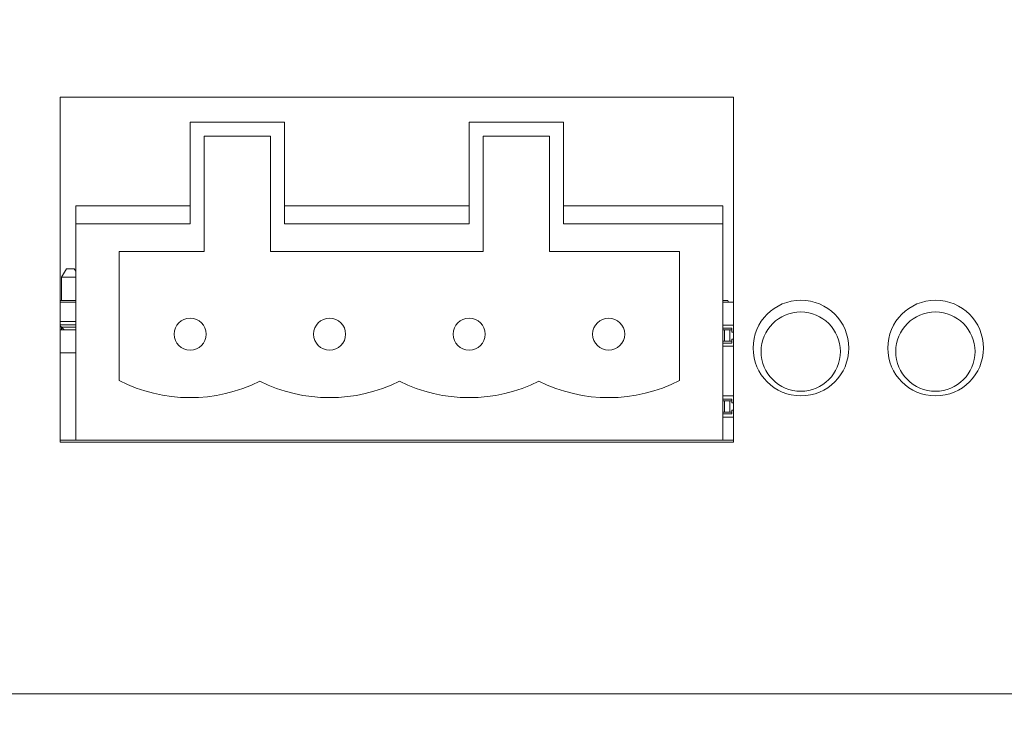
# Model space of a CAD drawing. Header units: inches. Extents: x 0.3 to 21.7, y 0.5 to 16.5.
# Tile 8 of 37: x 6.2 to 7.6, y 4.9 to 5.9. Entities that reach past the tile are written whole.
import ezdxf

# ---------------------------------------------------------------- set-up
doc = ezdxf.new("R2010")
doc.units = ezdxf.units.IN
doc.header["$MEASUREMENT"] = 0
doc.linetypes.add('PHANTOM', pattern=[0.5, 0.25, -0.05, 0.05, -0.05, 0.05, -0.05])
doc.styles.add('SLDTEXTSTYLE0', font='TXT', dxfattribs={"width": 0.75})
doc.dimstyles.new('SLDDIMSTYLE0', dxfattribs={"dimtxt": 0.12, "dimasz": 0.18, "dimexe": 0, "dimexo": 0.0625, "dimgap": 0.03, "dimtad": 0, "dimtih": 1, "dimtoh": 1, "dimzin": 12, "dimdsep": 46, "dimtxsty": 'SLDTEXTSTYLE0', "dimsah": 1, "dimcen": 0.09, "dimadec": 0, "dimazin": 0, "dimtfac": 1, "dimtofl": 0, "dimtmove": 0, "dimatfit": 3, "dimfxl": 1, "dimtolj": 1, "dimtzin": 12, "dimarcsym": 0})

# ---------------------------------------------------------------- blocks, each defined once
blk = doc.blocks.new('*D4')
at = {"color": 7, "linetype": 'Continuous', "lineweight": 0}
for p, q in [((4.5966, 4.8837), (4.5966, 3.4354)), ((9.5498, 4.8837), (9.5498, 3.4354)), ((4.5966, 3.5554), (6.8555, 3.5554)), ((9.5498, 3.5554), (7.2908, 3.5554))]:
    blk.add_line(p, q, dxfattribs=at)
for points in [[(4.5966, 3.5554), (4.7766, 3.5241), (4.7766, 3.5866)], [(9.5498, 3.5554), (9.3698, 3.5866), (9.3698, 3.5241)]]:
    blk.add_solid(points, dxfattribs=at)
at = {"color": 7, "linetype": 'Continuous', "lineweight": 0, "insert": (6.918, 3.6135), "char_height": 0.12, "attachment_point": 1, "style": 'SLDTEXTSTYLE0'}
blk.add_mtext('4.95', dxfattribs=at)
blk = doc.blocks.new('*D5')
at = {"color": 7, "linetype": 'Continuous', "lineweight": 0}
for p, q in [((4.8199, 5.8335), (4.8199, 3.9585)), ((9.3259, 5.8335), (9.3259, 3.9585)), ((4.8199, 4.0785), (6.8553, 4.0785)), ((9.3259, 4.0785), (7.2906, 4.0785))]:
    blk.add_line(p, q, dxfattribs=at)
for points in [[(4.8199, 4.0785), (4.9999, 4.0472), (4.9999, 4.1097)], [(9.3259, 4.0785), (9.1459, 4.1097), (9.1459, 4.0472)]]:
    blk.add_solid(points, dxfattribs=at)
at = {"color": 7, "linetype": 'Continuous', "lineweight": 0, "insert": (6.9178, 4.1366), "char_height": 0.12, "attachment_point": 1, "style": 'SLDTEXTSTYLE0'}
blk.add_mtext('4.51', dxfattribs=at)

msp = doc.modelspace()

# ---------------------------------------------------------------- linework, layer by layer
at = {"color": 7, "linetype": 'Continuous', "lineweight": 15}
for p, q in [((7.2032, 5.784), (6.2532, 5.784)), ((6.2532, 5.784), (6.2532, 5.297)), ((7.2032, 5.297), (7.2032, 5.784)), ((6.4364, 5.7488), (6.4364, 5.6055)), ((6.5694, 5.7488), (6.4364, 5.7488)), ((6.5694, 5.6055), (6.5694, 5.7488)), ((6.8301, 5.7488), (6.8301, 5.6055)), ((6.9631, 5.7488), (6.8301, 5.7488)), ((6.9631, 5.6055), (6.9631, 5.7488)), ((6.5497, 5.7291), (6.4561, 5.7291)), ((6.4561, 5.7291), (6.4561, 5.5661)), ((6.5497, 5.5661), (6.5497, 5.7291)), ((6.9434, 5.7291), (6.8498, 5.7291)), ((6.8498, 5.7291), (6.8498, 5.5661)), ((6.9434, 5.5661), (6.9434, 5.7291)), ((6.275, 5.6308), (6.275, 5.6055)), ((6.4364, 5.6308), (6.275, 5.6308)), ((6.8301, 5.6308), (6.5694, 5.6308)), ((7.188, 5.6308), (6.9631, 5.6308)), ((7.188, 5.6308), (7.188, 5.6055)), ((6.275, 5.6055), (6.275, 5.3)), ((6.4364, 5.6055), (6.275, 5.6055)), ((6.275, 5.6055), (6.275, 5.6055)), ((6.8301, 5.6055), (6.5694, 5.6055)), ((7.188, 5.6055), (6.9631, 5.6055)), ((7.188, 5.3), (7.188, 5.6055)), ((6.4561, 5.5661), (6.3364, 5.5661)), ((6.3364, 5.5661), (6.3364, 5.384)), ((6.8498, 5.5661), (6.5497, 5.5661)), ((7.1269, 5.5661), (6.9434, 5.5661)), ((7.1269, 5.384), (7.1269, 5.5661)), ((6.2619, 5.542), (6.2549, 5.53)), ((6.2549, 5.53), (6.275, 5.53)), ((6.2549, 5.497), (6.2549, 5.53)), ((6.273, 5.542), (6.2619, 5.542)), ((6.275, 5.5386), (6.273, 5.542)), ((6.2532, 5.497), (6.275, 5.497)), ((6.2532, 5.495), (6.275, 5.495)), ((7.188, 5.497), (7.1949, 5.497)), ((7.188, 5.495), (7.2032, 5.495)), ((7.1949, 5.497), (7.1958, 5.495)), ((6.2532, 5.4675), (6.275, 5.4675)), ((6.2532, 5.463), (6.275, 5.463)), ((6.2532, 5.4612), (6.2549, 5.4595)), ((7.2032, 5.4625), (7.188, 5.4625)), ((6.275, 5.4555), (6.2532, 5.4555)), ((6.2549, 5.4555), (6.2532, 5.4555)), ((6.2589, 5.4555), (6.2549, 5.4595)), ((6.275, 5.4595), (6.2549, 5.4595)), ((6.2549, 5.4555), (6.2549, 5.4595)), ((7.188, 5.458), (7.2009, 5.458)), ((7.1904, 5.4555), (7.188, 5.4555)), ((7.1979, 5.4555), (7.1904, 5.4555)), ((7.1979, 5.4395), (7.1979, 5.4555)), ((7.2009, 5.4555), (7.1979, 5.4555)), ((7.2009, 5.4525), (7.2009, 5.458)), ((7.2009, 5.4525), (7.2032, 5.4525)), ((7.188, 5.4395), (7.1904, 5.4395)), ((7.2009, 5.437), (7.188, 5.437)), ((7.188, 5.4325), (7.2032, 5.4325)), ((7.1904, 5.4395), (7.1979, 5.4395)), ((7.2009, 5.4395), (7.1979, 5.4395)), ((7.2009, 5.4425), (7.2009, 5.437)), ((7.2032, 5.4425), (7.2009, 5.4425)), ((7.2032, 5.3625), (7.188, 5.3625)), ((7.2009, 5.358), (7.188, 5.358)), ((7.1904, 5.3555), (7.188, 5.3555)), ((7.1979, 5.3555), (7.1904, 5.3555)), ((7.1979, 5.3395), (7.1979, 5.3555)), ((7.2009, 5.3555), (7.1979, 5.3555)), ((7.2009, 5.358), (7.2009, 5.3525)), ((7.2032, 5.3525), (7.2009, 5.3525)), ((7.1904, 5.3395), (7.188, 5.3395)), ((7.188, 5.337), (7.2009, 5.337)), ((7.1979, 5.3395), (7.1904, 5.3395)), ((7.2009, 5.3395), (7.1979, 5.3395)), ((7.2009, 5.3425), (7.2009, 5.337)), ((7.2009, 5.3425), (7.2032, 5.3425)), ((7.188, 5.3325), (7.2032, 5.3325)), ((6.2532, 5.3), (6.275, 5.3)), ((6.2532, 5.297), (7.2032, 5.297)), ((6.275, 5.3), (7.188, 5.3)), ((7.188, 5.3), (7.2032, 5.3)), ((5.1371, 4.942), (9.0092, 4.942))]:
    msp.add_line(p, q, dxfattribs=at)
at = {"color": 7, "linetype": 'PHANTOM', "lineweight": 0}
for p, q in [((7.1904, 5.4395), (7.1904, 5.4555)), ((6.275, 5.4235), (6.2532, 5.4235)), ((7.1904, 5.3395), (7.1904, 5.3555))]:
    msp.add_line(p, q, dxfattribs=at)
at = {"color": 7, "linetype": 'Continuous', "lineweight": 15}
for centre, radius in [((7.2982, 5.43), 0.0675), ((7.4882, 5.43), 0.0675), ((7.2979, 5.425), 0.056), ((7.4879, 5.425), 0.056), ((6.4364, 5.4496), 0.0226), ((6.6332, 5.4496), 0.0226), ((6.8301, 5.4496), 0.0226), ((7.0269, 5.4496), 0.0226)]:
    msp.add_circle(centre, radius, dxfattribs=at)
for centre, start, end in [((6.4364, 5.58), 242.9643, 296.5762), ((6.6332, 5.58), 243.4238, 296.5762), ((6.8301, 5.58), 243.4238, 296.5762), ((7.0269, 5.58), 243.4238, 297.0357)]:
    msp.add_arc(centre, 0.22, start, end, dxfattribs=at)

# ---------------------------------------------------------------- dimensions: what is measured, and where the dimension line sits
at = {"color": 7, "linetype": 'Continuous', "lineweight": 0}
for base, p1, p2, picture, middle in [((9.3259, 4.0785), (4.8199, 5.8935), (9.3259, 5.8935), '*D5', (7.0729, 4.0785)), ((4.5966, 3.5554), (9.5498, 4.9437), (4.5966, 4.9437), '*D4', (7.0732, 3.5554))]:
    dim = msp.add_linear_dim(base=base, p1=p1, p2=p2, dimstyle='SLDDIMSTYLE0', override={"dimtxt": 0.12, "dimexe": 0.12, "dimexo": 0.06, "dimgap": 0.12, "dimtad": 0, "dimtih": 1, "dimtoh": 1, "dimzin": 12, "dimtzin": 12}, dxfattribs=at)
    dim.commit()
    dim.dimension.update_dxf_attribs({"geometry": picture, "text_midpoint": middle, "dimtype": 160})

doc.saveas('drawing.dxf')
